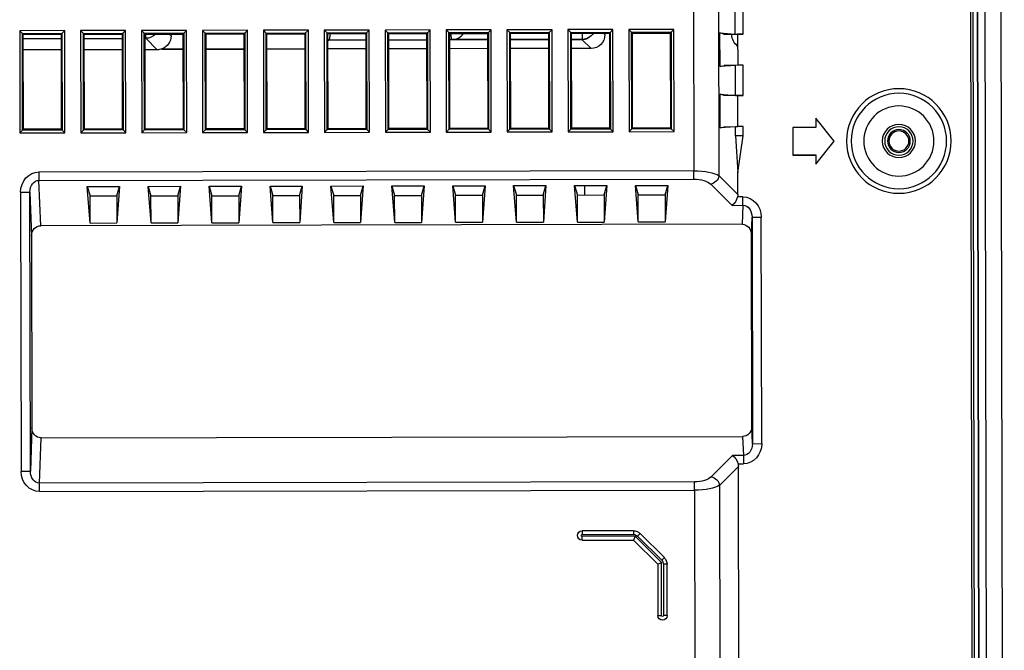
# Model space of a CAD drawing. Header units: millimetres. Extents: x 40090 to 187415, y -53271 to 40260.
# Tile 113 of 256: x 71908 to 72015, y 14219 to 14287. Entities that reach past the tile are written whole.
import ezdxf

# ---------------------------------------------------------------- set-up
doc = ezdxf.new("R2010")
doc.units = ezdxf.units.MM
doc.layers.add('AVM_projektor', color=6, linetype='Continuous')

# ---------------------------------------------------------------- blocks, each defined once
blk = doc.blocks.new('PT-FW430-bottom')
for p, q in [((1.56, 106.31), (1.86, 106.01)), ((1.56, 106.31), (12.64, 106.31)), ((1.56, 101.43), (1.56, 106.31)), ((1.86, 106.01), (1.95, 105.92)), ((12.34, 106.01), (1.86, 106.01)), ((1.86, 106.01), (1.86, 101.73)), ((12.25, 105.92), (1.95, 105.92)), ((1.95, 105.92), (1.95, 101.82)), ((2.41, 105.92), (2.41, 101.82)), ((3.65, 101.82), (3.65, 105.92)), ((12.34, 106.01), (12.25, 105.92)), ((12.25, 101.82), (12.25, 105.92)), ((12.64, 106.31), (12.34, 106.01)), ((12.34, 101.73), (12.34, 106.01)), ((12.64, 106.31), (12.64, 101.43)), ((19.08, 106.24), (19.08, 105.24)), ((19.08, 106.24), (49.32, 106.24)), ((49.32, 106.24), (49.32, 105.24)), ((19.08, 105.24), (23.8, 105.07)), ((49.32, 105.24), (19.08, 105.24)), ((23.8, 105.07), (44.6, 105.07)), ((44.6, 105.07), (49.32, 105.24)), ((16.89, 104.26), (17.79, 104.26)), ((16.89, 33.28), (16.89, 104.26)), ((22.7, 104.07), (17.79, 104.26)), ((17.79, 104.26), (17.79, 33.28)), ((22.7, 28.06), (22.7, 104.07)), ((50.61, 104.26), (45.7, 104.07)), ((45.7, 104.07), (45.7, 28.06)), ((51.51, 104.26), (50.61, 104.26)), ((50.61, 33.28), (50.61, 104.26)), ((51.51, 104.26), (51.51, 33.28)), ((1.86, 101.73), (1.56, 101.43)), ((12.64, 101.43), (1.56, 101.43)), ((1.86, 101.73), (1.95, 101.82)), ((1.86, 101.73), (12.34, 101.73)), ((1.95, 101.82), (12.25, 101.82)), ((12.34, 101.73), (12.25, 101.82)), ((12.34, 101.73), (12.64, 101.43)), ((1.56, 99.71), (1.86, 99.41)), ((1.56, 99.71), (12.64, 99.71)), ((1.56, 94.83), (1.56, 99.71)), ((1.86, 99.41), (1.95, 99.32)), ((12.34, 99.41), (1.86, 99.41)), ((1.86, 99.41), (1.86, 95.13)), ((1.95, 99.32), (1.95, 95.22)), ((12.25, 99.32), (1.95, 99.32)), ((2.41, 99.32), (2.41, 95.22)), ((3.65, 95.22), (3.65, 99.32)), ((12.34, 99.41), (12.25, 99.32)), ((12.25, 95.22), (12.25, 99.32)), ((12.64, 99.71), (12.34, 99.41)), ((12.34, 95.13), (12.34, 99.41)), ((12.64, 99.71), (12.64, 94.83)), ((18.46, 99.02), (19.49, 98.72)), ((22.42, 98.72), (18.46, 99.02)), ((18.46, 99.02), (18.46, 95.52)), ((19.49, 98.72), (19.49, 95.81)), ((22.42, 98.72), (19.49, 98.72)), ((22.42, 98.72), (22.42, 95.81)), ((1.86, 95.13), (1.56, 94.83)), ((1.86, 95.13), (1.95, 95.22)), ((1.86, 95.13), (12.34, 95.13)), ((1.95, 95.22), (12.25, 95.22)), ((12.34, 95.13), (12.25, 95.22)), ((12.34, 95.13), (12.64, 94.83)), ((19.49, 95.81), (18.46, 95.52)), ((18.46, 95.52), (22.42, 95.81)), ((19.49, 95.81), (22.42, 95.81)), ((12.64, 94.83), (1.56, 94.83)), ((1.56, 93.11), (1.86, 92.81)), ((1.56, 93.11), (12.64, 93.11)), ((1.56, 88.23), (1.56, 93.11)), ((12.64, 93.11), (12.34, 92.81)), ((12.64, 93.11), (12.64, 88.23)), ((1.86, 92.81), (1.95, 92.72)), ((1.86, 92.81), (1.86, 88.53)), ((12.34, 92.81), (1.86, 92.81)), ((1.95, 92.72), (1.95, 88.62)), ((12.25, 92.72), (1.95, 92.72)), ((2.41, 92.65), (1.95, 92.65)), ((2.41, 92.72), (2.41, 92.65)), ((2.41, 92.65), (3.65, 91.41)), ((3.65, 91.41), (3.65, 92.72)), ((12.34, 92.81), (12.25, 92.72)), ((12.25, 88.62), (12.25, 92.72)), ((12.34, 88.53), (12.34, 92.81)), ((18.46, 92.42), (19.49, 92.12)), ((22.42, 92.12), (18.46, 92.42)), ((18.46, 92.42), (18.46, 88.92)), ((19.49, 92.12), (19.49, 89.21)), ((22.42, 92.12), (19.49, 92.12)), ((22.42, 92.12), (22.42, 89.21)), ((3.6, 90.91), (3.56, 90.91)), ((3.6, 90.91), (3.6, 88.62)), ((3.6, 88.62), (3.6, 90.91)), ((2.15, 89.91), (1.95, 90.1)), ((2.15, 89.91), (1.95, 89.91)), ((1.86, 88.53), (1.95, 88.62)), ((1.95, 88.62), (12.25, 88.62)), ((12.34, 88.53), (12.25, 88.62)), ((19.49, 89.21), (18.46, 88.92)), ((18.46, 88.92), (22.42, 89.21)), ((19.49, 89.21), (22.42, 89.21)), ((1.86, 88.53), (1.56, 88.23)), ((12.64, 88.23), (1.56, 88.23)), ((1.86, 88.53), (12.34, 88.53)), ((12.34, 88.53), (12.64, 88.23)), ((1.56, 86.51), (1.86, 86.21)), ((1.56, 86.51), (12.64, 86.51)), ((1.56, 81.63), (1.56, 86.51)), ((12.64, 86.51), (12.34, 86.21)), ((12.64, 86.51), (12.64, 81.63)), ((1.86, 86.21), (1.95, 86.12)), ((12.34, 86.21), (1.86, 86.21)), ((1.86, 86.21), (1.86, 81.93)), ((12.25, 86.12), (1.95, 86.12)), ((1.95, 86.12), (1.95, 82.02)), ((3.6, 86.12), (3.6, 82.02)), ((3.6, 82.02), (3.6, 86.12)), ((12.34, 86.21), (12.25, 86.12)), ((12.25, 82.02), (12.25, 86.12)), ((12.34, 81.93), (12.34, 86.21)), ((18.46, 85.82), (19.49, 85.52)), ((22.42, 85.52), (18.46, 85.82)), ((18.46, 85.82), (18.46, 82.32)), ((19.49, 85.52), (19.49, 82.61)), ((22.42, 85.52), (19.49, 85.52)), ((22.42, 85.52), (22.42, 82.61)), ((19.49, 82.61), (18.46, 82.32)), ((18.46, 82.32), (22.42, 82.61)), ((19.49, 82.61), (22.42, 82.61)), ((1.86, 81.93), (1.56, 81.63)), ((12.64, 81.63), (1.56, 81.63)), ((1.86, 81.93), (1.95, 82.02)), ((1.86, 81.93), (12.34, 81.93)), ((1.95, 82.02), (12.25, 82.02)), ((12.34, 81.93), (12.25, 82.02)), ((12.34, 81.93), (12.64, 81.63)), ((1.56, 79.91), (1.86, 79.61)), ((1.56, 79.91), (12.64, 79.91)), ((1.56, 75.03), (1.56, 79.91)), ((1.86, 79.61), (1.95, 79.52)), ((12.34, 79.61), (1.86, 79.61)), ((1.86, 79.61), (1.86, 75.33)), ((12.25, 79.52), (1.95, 79.52)), ((1.95, 79.52), (1.95, 75.42)), ((3.6, 79.52), (3.6, 75.42)), ((3.6, 75.42), (3.6, 79.52)), ((12.34, 79.61), (12.25, 79.52)), ((12.25, 75.42), (12.25, 79.52)), ((12.64, 79.91), (12.34, 79.61)), ((12.34, 75.33), (12.34, 79.61)), ((12.64, 79.91), (12.64, 75.03)), ((18.46, 79.22), (19.49, 78.92)), ((22.42, 78.92), (18.46, 79.22)), ((18.46, 79.22), (18.46, 75.72)), ((19.49, 78.92), (19.49, 76.01)), ((22.42, 78.92), (19.49, 78.92)), ((22.42, 78.92), (22.42, 76.01)), ((19.49, 76.01), (18.46, 75.72)), ((18.46, 75.72), (22.42, 76.01)), ((19.49, 76.01), (22.42, 76.01)), ((1.86, 75.33), (1.56, 75.03)), ((12.64, 75.03), (1.56, 75.03)), ((1.86, 75.33), (1.95, 75.42)), ((1.86, 75.33), (12.34, 75.33)), ((1.95, 75.42), (12.25, 75.42)), ((12.34, 75.33), (12.25, 75.42)), ((12.34, 75.33), (12.64, 75.03)), ((1.56, 73.31), (1.86, 73.01)), ((1.56, 73.31), (12.64, 73.31)), ((1.56, 68.43), (1.56, 73.31)), ((1.86, 73.01), (1.95, 72.92)), ((1.86, 73.01), (1.86, 68.73)), ((12.34, 73.01), (1.86, 73.01)), ((1.95, 72.92), (1.95, 68.82)), ((12.25, 72.92), (1.95, 72.92)), ((2.77, 72.92), (2.62, 72.77)), ((3.6, 68.82), (3.6, 72.92)), ((12.34, 73.01), (12.25, 72.92)), ((12.25, 68.82), (12.25, 72.92)), ((12.64, 73.31), (12.34, 73.01)), ((12.34, 68.73), (12.34, 73.01)), ((12.64, 73.31), (12.64, 68.43)), ((18.46, 72.62), (19.49, 72.32)), ((22.42, 72.32), (18.46, 72.62)), ((18.46, 72.62), (18.46, 69.12)), ((19.49, 72.32), (19.49, 69.41)), ((22.42, 72.32), (19.49, 72.32)), ((22.42, 72.32), (22.42, 69.41)), ((19.49, 69.41), (18.46, 69.12)), ((18.46, 69.12), (22.42, 69.41)), ((19.49, 69.41), (22.42, 69.41)), ((1.86, 68.73), (1.56, 68.43)), ((12.64, 68.43), (1.56, 68.43)), ((1.86, 68.73), (1.95, 68.82)), ((1.86, 68.73), (12.34, 68.73)), ((1.95, 68.82), (12.25, 68.82)), ((12.34, 68.73), (12.25, 68.82)), ((12.34, 68.73), (12.64, 68.43)), ((1.56, 66.71), (1.86, 66.41)), ((1.56, 66.71), (12.64, 66.71)), ((1.56, 61.83), (1.56, 66.71)), ((1.86, 66.41), (1.95, 66.32)), ((12.34, 66.41), (1.86, 66.41)), ((1.86, 66.41), (1.86, 62.13)), ((12.25, 66.32), (1.95, 66.32)), ((1.95, 66.32), (1.95, 62.22)), ((3.6, 62.22), (3.6, 66.32)), ((12.34, 66.41), (12.25, 66.32)), ((12.25, 62.22), (12.25, 66.32)), ((12.64, 66.71), (12.34, 66.41)), ((12.34, 62.13), (12.34, 66.41)), ((12.64, 66.71), (12.64, 61.83)), ((18.46, 66.02), (19.49, 65.72)), ((22.42, 65.72), (18.46, 66.02)), ((18.46, 66.02), (18.46, 62.52)), ((19.49, 65.72), (19.49, 62.81)), ((22.42, 65.72), (19.49, 65.72)), ((22.42, 65.72), (22.42, 62.81)), ((1.86, 62.13), (1.56, 61.83)), ((1.86, 62.13), (1.95, 62.22)), ((1.86, 62.13), (12.34, 62.13)), ((1.95, 62.22), (12.25, 62.22)), ((12.34, 62.13), (12.25, 62.22)), ((12.34, 62.13), (12.64, 61.83)), ((19.49, 62.81), (18.46, 62.52)), ((18.46, 62.52), (22.42, 62.81)), ((19.49, 62.81), (22.42, 62.81)), ((12.64, 61.83), (1.56, 61.83)), ((1.56, 60.11), (1.86, 59.81)), ((1.56, 60.11), (12.64, 60.11)), ((1.56, 55.23), (1.56, 60.11)), ((1.86, 59.81), (1.95, 59.72)), ((12.34, 59.81), (1.86, 59.81)), ((1.86, 59.81), (1.86, 55.53)), ((12.34, 59.81), (12.25, 59.72)), ((12.64, 60.11), (12.34, 59.81)), ((12.34, 55.53), (12.34, 59.81)), ((12.64, 60.11), (12.64, 55.23)), ((1.95, 59.72), (1.95, 55.62)), ((12.25, 59.72), (1.95, 59.72)), ((2.62, 59.67), (2.62, 59.67)), ((2.62, 59.67), (2.62, 59.67)), ((2.62, 59.47), (2.62, 55.62)), ((3.6, 55.62), (3.6, 59.72)), ((12.25, 55.62), (12.25, 59.72)), ((18.46, 59.42), (19.49, 59.12)), ((22.42, 59.12), (18.46, 59.42)), ((18.46, 59.42), (18.46, 55.92)), ((19.49, 59.12), (19.49, 56.21)), ((22.42, 59.12), (19.49, 59.12)), ((22.42, 59.12), (22.42, 56.21)), ((1.86, 55.53), (1.56, 55.23)), ((1.86, 55.53), (1.95, 55.62)), ((1.86, 55.53), (12.34, 55.53)), ((1.95, 55.62), (12.25, 55.62)), ((12.34, 55.53), (12.25, 55.62)), ((12.34, 55.53), (12.64, 55.23)), ((19.49, 56.21), (18.46, 55.92)), ((18.46, 55.92), (22.42, 56.21)), ((19.49, 56.21), (22.42, 56.21)), ((12.64, 55.23), (1.56, 55.23)), ((1.56, 53.51), (1.86, 53.21)), ((1.56, 53.51), (12.64, 53.51)), ((1.56, 48.63), (1.56, 53.51)), ((12.64, 53.51), (12.34, 53.21)), ((12.64, 53.51), (12.64, 48.63)), ((1.86, 53.21), (1.95, 53.12)), ((1.86, 53.21), (1.86, 48.93)), ((12.34, 53.21), (1.86, 53.21)), ((12.25, 53.12), (1.95, 53.12)), ((1.95, 53.12), (1.95, 49.02)), ((2.62, 53.12), (2.62, 49.02)), ((3.6, 49.02), (3.6, 53.12)), ((12.34, 53.21), (12.25, 53.12)), ((12.25, 49.02), (12.25, 53.12)), ((12.34, 48.93), (12.34, 53.21)), ((18.46, 52.82), (19.49, 52.52)), ((22.42, 52.52), (18.46, 52.82)), ((18.46, 52.82), (18.46, 49.32)), ((19.49, 52.52), (19.49, 49.61)), ((22.42, 52.52), (19.49, 52.52)), ((22.42, 52.52), (22.42, 49.61)), ((19.49, 49.61), (18.46, 49.32)), ((18.46, 49.32), (22.42, 49.61)), ((19.49, 49.61), (22.42, 49.61)), ((1.86, 48.93), (1.56, 48.63)), ((12.64, 48.63), (1.56, 48.63)), ((1.86, 48.93), (1.95, 49.02)), ((1.86, 48.93), (12.34, 48.93)), ((1.95, 49.02), (12.25, 49.02)), ((12.34, 48.93), (12.25, 49.02)), ((12.34, 48.93), (12.64, 48.63)), ((1.56, 46.91), (1.86, 46.61)), ((1.56, 46.91), (12.64, 46.91)), ((1.56, 42.03), (1.56, 46.91)), ((1.86, 46.61), (1.95, 46.52)), ((12.34, 46.61), (1.86, 46.61)), ((1.86, 46.61), (1.86, 42.33)), ((1.95, 46.52), (1.95, 42.42)), ((12.25, 46.52), (1.95, 46.52)), ((2.62, 46.52), (2.62, 45.41)), ((3.6, 44.4), (3.6, 46.52)), ((12.34, 46.61), (12.25, 46.52)), ((12.25, 42.42), (12.25, 46.52)), ((12.64, 46.91), (12.34, 46.61)), ((12.34, 42.33), (12.34, 46.61)), ((12.64, 46.91), (12.64, 42.03)), ((18.46, 46.22), (19.49, 45.92)), ((22.42, 45.92), (18.46, 46.22)), ((18.46, 46.22), (18.46, 42.72)), ((19.49, 45.92), (19.49, 43.01)), ((22.42, 45.92), (19.49, 45.92)), ((22.42, 45.92), (22.42, 43.01)), ((1.95, 45.38), (2.62, 45.38)), ((2.62, 45.4), (3.6, 44.4)), ((55.9, 39.91), (55.9, 45.48)), ((55.9, 45.48), (56.3, 45.48)), ((56.3, 45.48), (56.3, 39.91)), ((56.5, 39.74), (56.5, 45.48)), ((56.9, 45.48), (56.5, 45.48)), ((56.9, 45.48), (56.9, 39.91)), ((2.1, 42.9), (1.95, 43.05)), ((2.1, 42.9), (1.95, 42.9)), ((19.49, 43.01), (18.46, 42.72)), ((18.46, 42.72), (22.42, 43.01)), ((19.49, 43.01), (22.42, 43.01)), ((1.86, 42.33), (1.56, 42.03)), ((12.64, 42.03), (1.56, 42.03)), ((1.86, 42.33), (1.95, 42.42)), ((1.86, 42.33), (12.34, 42.33)), ((1.95, 42.42), (12.25, 42.42)), ((12.34, 42.33), (12.25, 42.42)), ((12.34, 42.33), (12.64, 42.03)), ((1.56, 40.31), (1.86, 40.01)), ((1.56, 40.31), (12.64, 40.31)), ((1.56, 35.43), (1.56, 40.31)), ((1.86, 40.01), (1.95, 39.92)), ((12.34, 40.01), (1.86, 40.01)), ((1.86, 40.01), (1.86, 35.73)), ((1.95, 39.92), (1.95, 35.82)), ((12.25, 39.92), (1.95, 39.92)), ((12.34, 40.01), (12.25, 39.92)), ((12.25, 35.82), (12.25, 39.92)), ((12.64, 40.31), (12.34, 40.01)), ((12.34, 35.73), (12.34, 40.01)), ((12.64, 40.31), (12.64, 35.43)), ((18.46, 39.62), (19.49, 39.32)), ((22.42, 39.32), (18.46, 39.62)), ((18.46, 39.62), (18.46, 36.12)), ((55.9, 39.91), (56.3, 39.91)), ((56.19, 39.2), (56.48, 39.48)), ((56.48, 39.48), (59.1, 36.85)), ((56.5, 39.74), (56.9, 39.91)), ((59.36, 36.88), (56.5, 39.74)), ((56.9, 39.91), (59.53, 37.28)), ((56.9, 39.91), (59.53, 37.28)), ((19.49, 39.32), (19.49, 36.41)), ((22.42, 39.32), (19.49, 39.32)), ((22.42, 39.32), (22.42, 36.41)), ((58.82, 36.57), (56.19, 39.2)), ((19.49, 36.41), (18.46, 36.12)), ((18.46, 36.12), (22.42, 36.41)), ((19.49, 36.41), (22.42, 36.41)), ((58.82, 36.57), (59.1, 36.85)), ((59.53, 37.28), (59.36, 36.88)), ((65.1, 36.88), (59.36, 36.88)), ((59.53, 37.28), (65.1, 37.28)), ((59.53, 36.68), (65.1, 36.68)), ((59.53, 36.28), (59.53, 36.68)), ((65.1, 36.28), (59.53, 36.28)), ((65.1, 37.28), (65.1, 36.88)), ((65.1, 36.28), (65.1, 36.68)), ((1.86, 35.73), (1.56, 35.43)), ((12.64, 35.43), (1.56, 35.43)), ((1.86, 35.73), (1.95, 35.82)), ((1.86, 35.73), (12.34, 35.73)), ((1.95, 35.82), (12.25, 35.82)), ((12.34, 35.73), (12.25, 35.82)), ((12.34, 35.73), (12.64, 35.43)), ((-200.48, 33.28), (16.89, 33.28)), ((17.79, 33.28), (16.89, 33.28)), ((51.51, 33.28), (50.61, 33.28)), ((51.51, 33.28), (200.49, 33.28)), ((18.33, 31.47), (20.64, 29.16)), ((47.76, 29.16), (50.07, 31.47)), ((17.43, 30.56), (-200.48, 30.56)), ((2.09, 30), (1.95, 30.43)), ((1.95, 30.43), (2.07, 28.77)), ((5.6, 30.43), (1.95, 30.43)), ((2.09, 30), (2.09, 28.52)), ((5.6, 30.43), (5.46, 30)), ((5.46, 28.52), (5.46, 30)), ((5.48, 28.77), (5.6, 30.43)), ((8.74, 30), (8.6, 30.43)), ((8.6, 30.43), (8.72, 28.77)), ((12.25, 30.43), (8.6, 30.43)), ((8.74, 28.52), (8.74, 30)), ((12.25, 30.43), (12.11, 30)), ((12.11, 30), (12.11, 28.52)), ((12.13, 28.77), (12.25, 30.43)), ((19.46, 28.52), (17.43, 30.56)), ((50.97, 30.56), (48.94, 28.52)), ((200.49, 30.56), (50.97, 30.56)), ((2.09, 29.15), (2.15, 29.15)), ((2.09, 29.1), (2.15, 29.15)), ((20.64, 29.16), (20.64, 27.98)), ((47.76, 27.98), (47.76, 29.16)), ((2.09, 27.93), (-1.19, 27.93)), ((2.07, 28.77), (-1.17, 28.77)), ((2.07, 28.77), (2.09, 27.93)), ((2.09, 28.52), (5.46, 28.52)), ((2.09, 27.93), (2.09, 28.52)), ((5.46, 27.93), (5.48, 28.77)), ((5.46, 27.93), (5.46, 28.52)), ((8.74, 27.93), (5.46, 27.93)), ((8.72, 28.77), (5.48, 28.77)), ((8.72, 28.77), (8.74, 27.93)), ((12.11, 28.52), (8.74, 28.52)), ((8.74, 27.93), (8.74, 28.52)), ((12.11, 27.93), (12.13, 28.77)), ((12.11, 27.93), (12.11, 28.52)), ((13.09, 27.93), (12.11, 27.93)), ((13.09, 28.77), (12.13, 28.77)), ((13.09, 27.93), (13.09, 28.77)), ((13.09, 28.77), (17.09, 28.52)), ((17.09, 28.52), (13.09, 27.93)), ((19.46, 28.52), (17.09, 28.52)), ((19.73, 27.98), (19.73, 28.56)), ((20.64, 27.98), (19.73, 27.98)), ((20.64, 27.98), (22.7, 28.06)), ((45.7, 28.06), (47.76, 27.98)), ((47.76, 27.98), (48.67, 27.98)), ((48.67, 28.56), (48.67, 27.98)), ((197.93, 28.52), (48.94, 28.52)), ((23.8, 27.07), (21.92, 27)), ((21.92, 27), (21.92, 26)), ((21.92, 27), (46.48, 27)), ((44.6, 27.07), (23.8, 27.07)), ((46.48, 27), (44.6, 27.07)), ((46.48, 27), (46.48, 26)), ((46.48, 26), (21.92, 26)), ((12.2, 20.07), (12.2, 22.57)), ((12.2, 22.57), (15.2, 22.57)), ((12.21, 22.56), (12.2, 22.57)), ((12.21, 20.06), (12.21, 22.56)), ((12.21, 22.56), (15.19, 22.56)), ((15.19, 22.56), (15.2, 22.57)), ((15.19, 22.56), (15.19, 20.06)), ((15.2, 22.57), (15.2, 20.07)), ((11.2, 20.07), (12.2, 20.07)), ((13.7, 18.07), (11.2, 20.07)), ((11.22, 20.06), (11.2, 20.07)), ((11.22, 20.06), (12.21, 20.06)), ((13.7, 18.08), (11.22, 20.06)), ((12.21, 20.06), (12.2, 20.07)), ((16.2, 20.07), (13.7, 18.07)), ((16.18, 20.06), (13.7, 18.08)), ((15.19, 20.06), (15.2, 20.07)), ((15.19, 20.06), (16.18, 20.06)), ((15.2, 20.07), (16.2, 20.07)), ((16.18, 20.06), (16.2, 20.07)), ((13.7, 18.08), (13.7, 18.07)), ((-197.93, 3.28), (197.93, 3.28)), ((197.93, 2.98), (-197.93, 2.98)), ((197.92, 2.47), (-197.92, 2.47)), ((197.93, 2.98), (-8.33, 2.98)), ((197.93, 2.51), (-8.33, 2.51)), ((197.93, 2.49), (-8.32, 2.49)), ((-197.92, 1.71), (197.92, 1.71)), ((-197.92, 0), (197.92, 0))]:
    blk.add_line(p, q)
for radius in [5.67, 5.17, 3.8, 1.8, 1.54, 1.24, 1.09]:
    blk.add_circle((13.7, 11.07), radius)
for centre, radius, start, end in [((56.4, 45.48), 0.5, 0, 180), ((56.4, 45.48), 0.1, 0, 180), ((56.9, 39.91), 1, 180, 225), ((56.9, 39.91), 0.6, 180, 225), ((59.53, 37.28), 1, 225, 270), ((59.53, 37.28), 0.6, 225, 270), ((65.1, 36.78), 0.5, 270, 90), ((65.1, 36.78), 0.1, 270, 90)]:
    blk.add_arc(centre, radius, start, end)
for centre, major_axis, ratio, start_param, end_param in [((19.09, 104.24), (-2.21, 0.08), 0.906194, 4.753673, 6.317093), ((49.31, 104.24), (2.21, 0.08), 0.906194, 6.249277, 7.812698), ((19.09, 104.24), (1.3, -0.05), 0.768735, 1.61208, 3.175501), ((23.8, 104.07), (-1.1, 0.04), 0.906194, 4.753673, 6.317093), ((44.6, 104.07), (1.1, 0.04), 0.906194, 6.249277, 7.812698), ((49.31, 104.24), (-1.3, -0.05), 0.768735, 3.107685, 4.671105), ((0.91, 92.65), (1.06, 1.06), 0.999695, 4.696415, 5.497635), ((2.15, 91.41), (1.08, -1.05), 0.999687, -0.798625, 0.432152), ((2.15, 91.41), (1.06, -1.06), 0.999695, 0.44553, 0.785246), ((-41.07, 59.46), (-43.7, 0), 0.016856, 3.16252, 3.317633), ((1.12, 45.4), (1.02, 1.1), 0.999674, 5.094139, 5.464138), ((-41.17, 45.39), (-43.8, 0), 0.016837, 3.16021, 3.162496), ((1.14, 45.38), (-0.59, -1.39), 0.975924, 0.988353, 1.490918), ((2.1, 44.4), (1.05, -1.07), 0.999703, -0.772346, 0.798153), ((17.82, 33.28), (0, -3), 0.310872, 4.712389, 5.846853), ((18.73, 33.28), (0, -2), 0.466308, 4.712389, 5.846853), ((49.67, 33.28), (0, -2), 0.466308, 0.436332, 1.570796), ((50.58, 33.28), (0, -3), 0.310872, 0.436332, 1.570796), ((17.43, 31.47), (0.707, 0.707), 0.834817, 4.016776, 5.408002), ((50.97, 31.47), (0.707, -0.707), 0.834817, 4.016776, 5.408002), ((2.15, 27.65), (-1.06, -1.06), 0.999695, 2.977378, 3.926839), ((19.73, 29.16), (-0.976, -0.404), 0.538409, 1.351371, 2.485835), ((48.67, 29.16), (0.976, -0.404), 0.538409, 3.79735, 4.931814), ((19.27, 29.63), (-0.847, 0.847), 0.834817, 2.445979, 2.702742), ((21.94, 28), (-2.21, -0.08), 0.906194, 6.249277, 7.812698), ((21.94, 28), (-1.3, -0.05), 0.768735, 6.249277, 7.812698), ((23.8, 28.07), (-1.1, -0.04), 0.906194, 6.249277, 7.812698), ((44.6, 28.07), (1.1, -0.04), 0.906194, 4.753673, 6.317093), ((46.46, 28), (1.3, -0.05), 0.768735, 4.753673, 6.317093), ((46.46, 28), (2.21, -0.08), 0.906194, 4.753673, 6.317093), ((49.13, 29.63), (-0.847, -0.847), 0.834817, 0.438851, 0.695613)]:
    blk.add_ellipse(centre, major_axis=major_axis, ratio=ratio, start_param=start_param, end_param=end_param)
for points, start_tangent, end_tangent in [([(2.62, 72.77), (2.61, 72.76), (2.59, 72.75), (2.57, 72.74), (2.55, 72.73), (2.52, 72.73), (2.48, 72.72), (2.44, 72.71), (2.4, 72.7), (2.35, 72.7), (2.3, 72.69), (2.24, 72.68), (2.17, 72.67), (2.1, 72.66), (2.03, 72.66), (1.95, 72.65)], (-0.75096, -0.660348), (-0.995579, -0.093931)), ([(2.62, 72.77), (2.62, 72.78), (2.62, 72.79), (2.62, 72.8), (2.62, 72.81), (2.62, 72.82), (2.62, 72.83), (2.62, 72.84), (2.62, 72.85), (2.62, 72.86), (2.62, 72.87), (2.61, 72.88), (2.61, 72.89), (2.61, 72.9), (2.61, 72.91), (2.61, 72.92)], (-0.0003, 1), (-0.101587, 0.994827)), ([(2.62, 72.77), (2.62, 71.98), (2.62, 71.19), (2.62, 70.4), (2.62, 69.61), (2.62, 68.82)], (0, -1), (0, -1)), ([(2.62, 66.32), (2.62, 65.5), (2.62, 64.68), (2.62, 63.86), (2.62, 63.04), (2.62, 62.22)], (0, -1), (0, -1)), ([(2.62, 59.47), (2.62, 59.45), (2.62, 59.43), (2.61, 59.41), (2.61, 59.39), (2.61, 59.37), (2.61, 59.35), (2.61, 59.33), (2.61, 59.31), (2.61, 59.29), (2.6, 59.27), (2.6, 59.26), (2.6, 59.24), (2.59, 59.22), (2.59, 59.2), (2.59, 59.18), (2.58, 59.16), (2.58, 59.14), (2.57, 59.12), (2.57, 59.1), (2.56, 59.08), (2.56, 59.06), (2.55, 59.05), (2.55, 59.03), (2.54, 59.01), (2.54, 58.99), (2.53, 58.97), (2.52, 58.95), (2.52, 58.93), (2.51, 58.92), (2.5, 58.9), (2.49, 58.88), (2.49, 58.86), (2.48, 58.84), (2.47, 58.83), (2.46, 58.81), (2.45, 58.79), (2.44, 58.77), (2.43, 58.76), (2.43, 58.74), (2.42, 58.72), (2.41, 58.7), (2.4, 58.69), (2.39, 58.67), (2.37, 58.66), (2.36, 58.64), (2.35, 58.62), (2.34, 58.61), (2.33, 58.59), (2.32, 58.57), (2.31, 58.56), (2.29, 58.54), (2.28, 58.53), (2.27, 58.51), (2.26, 58.5), (2.24, 58.48), (2.23, 58.47), (2.22, 58.45), (2.2, 58.44), (2.19, 58.42), (2.18, 58.41), (2.16, 58.4), (2.15, 58.38), (2.13, 58.37), (2.12, 58.36), (2.11, 58.34), (2.09, 58.33), (2.08, 58.32), (2.06, 58.31), (2.05, 58.29), (2.03, 58.28), (2.01, 58.27), (2, 58.26), (1.98, 58.25), (1.97, 58.24), (1.95, 58.22)], (0.000015, -1), (-0.830819, -0.556542)), ([(2.62, 59.72), (2.62, 58.9), (2.62, 58.08), (2.62, 57.26), (2.62, 56.44), (2.62, 55.62)], (0, -1), (0, -1)), ([(2.62, 55.62), (2.62, 55.89), (2.62, 56.16), (2.62, 56.43), (2.62, 56.7), (2.62, 56.97), (2.62, 57.24), (2.62, 57.51), (2.62, 57.78), (2.62, 58.05), (2.62, 58.32), (2.62, 58.59), (2.62, 58.86), (2.62, 59.13), (2.62, 59.4), (2.62, 59.67)], (0, 1), (0, 1)), ([(2.62, 49.02), (2.62, 49.29), (2.62, 49.56), (2.62, 49.84), (2.62, 50.11), (2.62, 50.38), (2.62, 50.66), (2.62, 50.93), (2.62, 51.2), (2.62, 51.48), (2.62, 51.75), (2.62, 52.02), (2.62, 52.3), (2.62, 52.57), (2.62, 52.84), (2.62, 53.12)], (0, 1), (0, 1)), ([(2.62, 53.12), (2.62, 52.3), (2.62, 51.48), (2.62, 50.66), (2.62, 49.84), (2.62, 49.02)], (0, -1), (0, -1)), ([(2.62, 45.4), (2.62, 45.48), (2.62, 45.55), (2.62, 45.63), (2.62, 45.7), (2.62, 45.78), (2.62, 45.85), (2.62, 45.92), (2.62, 46), (2.62, 46.07), (2.62, 46.15), (2.62, 46.22), (2.62, 46.29), (2.62, 46.37), (2.62, 46.44), (2.62, 46.52)], (0, 1), (0, 1)), ([(2.62, 46.52), (2.62, 46.29), (2.62, 46.07), (2.62, 45.85), (2.62, 45.63), (2.62, 45.4)], (0, -1), (0, -1)), ([(2.62, 45.4), (2.62, 45.37), (2.62, 45.34), (2.62, 45.32), (2.61, 45.29), (2.61, 45.26), (2.61, 45.23), (2.61, 45.2), (2.6, 45.17), (2.6, 45.14), (2.59, 45.11), (2.58, 45.08), (2.58, 45.06), (2.57, 45.03), (2.56, 45), (2.56, 44.97), (2.55, 44.94), (2.54, 44.91), (2.53, 44.89), (2.52, 44.86), (2.51, 44.83), (2.49, 44.81), (2.48, 44.78), (2.47, 44.75), (2.46, 44.73), (2.44, 44.7)], (-0.000312, -1), (-0.468642, -0.883388)), ([(2.44, 44.7), (2.45, 44.71), (2.45, 44.72), (2.46, 44.73), (2.46, 44.74), (2.47, 44.75), (2.47, 44.76), (2.48, 44.77), (2.48, 44.78), (2.49, 44.8), (2.49, 44.81), (2.5, 44.82), (2.5, 44.83), (2.51, 44.84), (2.51, 44.85), (2.52, 44.86)], (0.45921, 0.888328), (0.35404, 0.93523)), ([(2.62, 45.38), (2.62, 45.36), (2.61, 45.34), (2.61, 45.31), (2.61, 45.29), (2.61, 45.27), (2.61, 45.25), (2.61, 45.23), (2.6, 45.21), (2.6, 45.19), (2.6, 45.17), (2.59, 45.14), (2.59, 45.12), (2.59, 45.1), (2.58, 45.08), (2.58, 45.06), (2.57, 45.04), (2.57, 45.02), (2.56, 45), (2.56, 44.98), (2.55, 44.96), (2.54, 44.94), (2.54, 44.92), (2.53, 44.9), (2.52, 44.88), (2.52, 44.86)], (-0.017073, -0.999854), (-0.353986, -0.935251)), ([(2.62, 45.38), (2.62, 45.39), (2.62, 45.39), (2.62, 45.4), (2.62, 45.4), (2.62, 45.41)], (0.008545, 0.999963), (0.008545, 0.999963)), ([(2.62, 45.4), (2.62, 45.4), (2.62, 45.4), (2.62, 45.4), (2.62, 45.4), (2.62, 45.4), (2.62, 45.4), (2.62, 45.4), (2.62, 45.4), (2.62, 45.4), (2.62, 45.4), (2.62, 45.4), (2.62, 45.4), (2.62, 45.4), (2.62, 45.4), (2.62, 45.4)], (0.742143, -0.670241), (0.710337, -0.703862)), ([(18.46, 45.14), (18.67, 45.14), (18.87, 45.14), (19.08, 45.14), (19.28, 45.14), (19.49, 45.14)], (1, 0), (1, 0))]:
    blk.add_spline(points, degree=3, dxfattribs=dict(start_tangent=start_tangent, end_tangent=end_tangent))

msp = doc.modelspace()

# ---------------------------------------------------------------- block references
at = {"layer": 'AVM_projektor', "xscale": -1, "rotation": 90.11045350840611}
msp.add_blockref('PT-FW430-bottom', (72014.16, 14287.49), dxfattribs=at)

doc.saveas('drawing.dxf')
